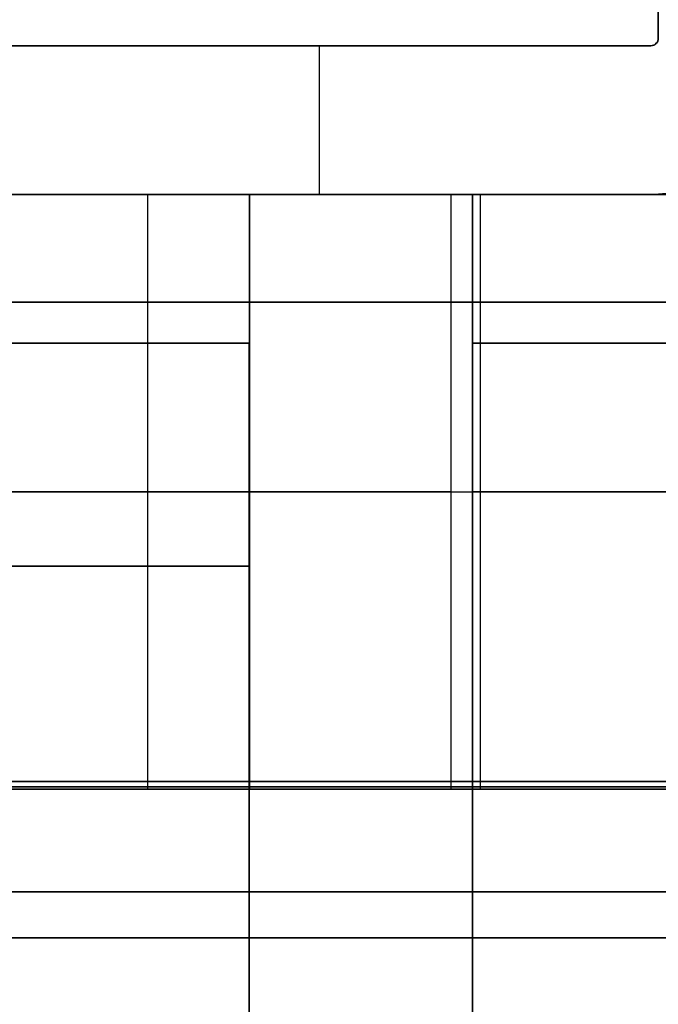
# Model space of a CAD drawing. Header units: millimetres. Extents: x -635 to 635, y -7 to 710.
# Tile 21 of 26: x 4 to 13, y 660 to 673. Entities that reach past the tile are written whole.
import ezdxf

# ---------------------------------------------------------------- set-up
doc = ezdxf.new("R2010")
doc.units = ezdxf.units.MM
doc.header["$MEASUREMENT"] = 0
for name, color, linetype in [('IGES LEVEL 10', 7, 'Continuous'), ('IGES LEVEL 13', 7, 'Continuous'), ('IGES LEVEL 3', 7, 'Continuous'), ('IGES LEVEL 8', 7, 'Continuous')]:
    doc.layers.add(name, color=color, linetype=linetype)

msp = doc.modelspace()

# ---------------------------------------------------------------- linework, layer by layer
at = {"layer": 'IGES LEVEL 10', "color": 253, "extrusion": (0, 1, 0)}
for centre, radius in [((0, 0, 669.55), 495), ((0, 0, 669.55), 477), ((0, 0, 669.55), 493), ((0, 0, 669.55), 475), ((0, 0, 663.1), 495), ((0, 0, 663.1), 495), ((0, 0, 663.1), 475), ((0, 0, 663.1), 477), ((0, 0, 663.1), 477), ((0, 0, 663.1), 493), ((0, 0, 663.1), 493), ((0, 0, 663.1), 475), ((0, 0, 663), 477.1), ((0, 0, 663), 492.9), ((0, 0, 663), 477.1), ((0, 0, 663), 492.9), ((0, 0, 661), 477.1), ((0, 0, 661), 492.9), ((0, 0, 661), 492.9), ((0, 0, 661), 477.1)]:
    msp.add_arc(centre, radius, 90, 270, dxfattribs=at)
at = {"layer": 'IGES LEVEL 10', "extrusion": (0, 1, 0)}
for centre, radius in [((0, 0, 663.1), 495), ((0, 0, 663.1), 477), ((0, 0, 663.1), 493), ((0, 0, 663.1), 475), ((0, 0, 663), 477.1), ((0, 0, 663), 492.9), ((0, 0, 661), 492.9), ((0, 0, 661), 477.1)]:
    msp.add_arc(centre, radius, 90, 270, dxfattribs=at)
at = {"layer": 'IGES LEVEL 10', "color": 253}
for points in [[(0, 663.029, -477.029), (954.059, 663.029, -477.029), (954.059, 663.029, 477.029), (0, 663.029, 477.029)], [(0, 663.029, -492.971), (985.941, 663.029, -492.971), (985.941, 663.029, 492.971), (0, 663.029, 492.971)], [(0, 661.615, -494.385), (988.77, 661.615, -494.385), (988.77, 661.615, 494.385), (0, 661.615, 494.385)], [(0, 661.615, -475.615), (951.23, 661.615, -475.615), (951.23, 661.615, 475.615), (0, 661.615, 475.615)]]:
    msp.add_rational_spline(points, [0.816490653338, 0.272163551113, 0.272163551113, 0.816490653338], degree=3, dxfattribs=at)
at = {"layer": 'IGES LEVEL 13', "color": 253}
for radius in [0.1, 2.1]:
    msp.add_arc((12.9, 673.1), radius, 270, 360, dxfattribs=at)
at = {"layer": 'IGES LEVEL 13', "extrusion": (0, 1, 0)}
for centre, start, end in [((0, 0, 673), 88.44378, 91.55622), ((0, 0, 673), 268.44378, 270), ((0, 0, 671), 88.44378, 91.55622), ((0, 0, 671), 268.44378, 270)]:
    msp.add_arc(centre, 475, start, end, dxfattribs=at)
at = {"layer": 'IGES LEVEL 13', "color": 253, "extrusion": (0, 1, 0)}
for centre, start, end in [((0, 0, 673), 88.44378, 91.55622), ((0, 0, 673), 88.44378, 91.55622), ((0, 0, 673), 268.44378, 270), ((0, 0, 673), 268.44378, 270), ((0, 0, 671), 88.44378, 91.55622), ((0, 0, 671), 88.44378, 91.55622), ((0, 0, 671), 268.44378, 270), ((0, 0, 671), 268.44378, 270)]:
    msp.add_arc(centre, 475, start, end, dxfattribs=at)
at = {"layer": 'IGES LEVEL 13'}
for points in [[(13, 688.9, 474.822), (13, 681, 474.822), (13, 673.1, 474.822)], [(13, 673.1, -474.822), (13, 681, -474.822), (13, 688.9, -474.822)], [(13, 673.1, -474.822), (13, 673.1), (13, 673.1, 474.822)], [(12.9, 673, 474.825), (12.9, 673), (12.9, 673, -474.825)], [(12.9, 671, 474.825), (12.9, 671), (12.9, 671, -474.825)]]:
    msp.add_open_spline(points, degree=2, dxfattribs=at)
at = {"layer": 'IGES LEVEL 13', "color": 253}
for points in [[(13, 673.1, 474.822), (13, 681, 474.822), (13, 688.9, 474.822)], [(13, 688.9, -474.822), (13, 681, -474.822), (13, 673.1, -474.822)], [(13, 673.1), (13, 681), (13, 688.9)], [(13, 688.9, 474.822), (13, 681, 474.822), (13, 673.1, 474.822)], [(13, 673.1, -474.822), (13, 681, -474.822), (13, 688.9, -474.822)], [(12.963, 673.023, -474.823), (12.963, 673.023), (12.963, 673.023, 474.823)], [(13, 673.1, -474.822), (13, 673.1), (13, 673.1, 474.822)], [(13, 673.1, -474.822), (13, 673.1), (13, 673.1, 474.822)], [(-12.9, 673), (0, 673), (12.9, 673)], [(8.438, 673, -474.925), (8.438, 672, -474.925), (8.438, 671, -474.925)], [(12.9, 673, 474.825), (12.9, 673), (12.9, 673, -474.825)], [(12.9, 673, 474.825), (12.9, 673), (12.9, 673, -474.825)], [(-12.9, 671), (0, 671), (12.9, 671)], [(12.9, 671, 474.825), (12.9, 671), (12.9, 671, -474.825)], [(12.9, 671, 474.825), (12.9, 671), (12.9, 671, -474.825)]]:
    msp.add_open_spline(points, degree=2, dxfattribs=at)
at = {"layer": 'IGES LEVEL 13'}
for points, knots in [([(13, 673.1, 474.822), (13, 673.093, 474.822), (12.999, 673.086, 474.822), (12.998, 673.079, 474.822), (12.995, 673.068, 474.822), (12.991, 673.057, 474.822), (12.985, 673.048, 474.822), (12.98, 673.038, 474.823), (12.972, 673.03, 474.823), (12.963, 673.023, 474.823), (12.955, 673.016, 474.823), (12.945, 673.01, 474.824), (12.934, 673.006, 474.824), (12.924, 673.002, 474.824), (12.912, 673, 474.824), (12.901, 673, 474.825), (12.901, 673, 474.825), (12.9, 673, 474.825), (12.9, 673, 474.825)], [0, 0, 0, 0, 0.0000210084, 0.0000210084, 0.0000210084, 0.000054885, 0.000054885, 0.000054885, 0.0000887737, 0.0000887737, 0.0000887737, 0.00012267, 0.00012267, 0.00012267, 0.0001565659, 0.0001565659, 0.0001565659, 0.0001576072, 0.0001576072, 0.0001576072, 0.0001576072]), ([(12.9, 673, -474.825), (12.907, 673, -474.825), (12.915, 673.001, -474.824), (12.922, 673.002, -474.824), (12.933, 673.005, -474.824), (12.944, 673.009, -474.824), (12.953, 673.015, -474.823), (12.963, 673.021, -474.823), (12.971, 673.029, -474.823), (12.978, 673.038, -474.823), (12.985, 673.046, -474.822), (12.991, 673.056, -474.822), (12.994, 673.067, -474.822), (12.998, 673.077, -474.822), (13, 673.089, -474.822), (13, 673.1, -474.822)], [0.0004730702, 0.0004730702, 0.0004730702, 0.0004730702, 0.0004953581, 0.0004953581, 0.0004953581, 0.0005292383, 0.0005292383, 0.0005292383, 0.0005631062, 0.0005631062, 0.0005631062, 0.0005969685, 0.0005969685, 0.0005969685, 0.0006308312, 0.0006308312, 0.0006308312, 0.0006308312]), ([(15, 673.1, 474.763), (15, 672.545, 474.763), (14.772, 672.002, 474.77), (13.997, 671.227, 474.794), (13.454, 671, 474.81), (12.9, 671, 474.825)], [0, 0, 0, 0, 0.5, 0.5, 1, 1, 1, 1]), ([(12.9, 671, -474.825), (13.448, 671, -474.81), (13.996, 671.227, -474.794), (14.772, 672.002, -474.77), (15, 672.545, -474.763), (15, 673.1, -474.763)], [0, 0, 0, 0, 0.5, 0.5, 1, 1, 1, 1])]:
    msp.add_open_spline(points, degree=3, knots=knots, dxfattribs=at)
at = {"layer": 'IGES LEVEL 13', "color": 253}
for points, knots in [([(13, 673.1, 474.822), (13, 673.093, 474.822), (12.999, 673.086, 474.822), (12.998, 673.079, 474.822), (12.995, 673.068, 474.822), (12.991, 673.057, 474.822), (12.985, 673.048, 474.822), (12.98, 673.038, 474.823), (12.972, 673.03, 474.823), (12.963, 673.023, 474.823), (12.955, 673.016, 474.823), (12.945, 673.01, 474.824), (12.934, 673.006, 474.824), (12.924, 673.002, 474.824), (12.912, 673, 474.824), (12.901, 673, 474.825), (12.901, 673, 474.825), (12.9, 673, 474.825), (12.9, 673, 474.825)], [0, 0, 0, 0, 0.0000210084, 0.0000210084, 0.0000210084, 0.000054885, 0.000054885, 0.000054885, 0.0000887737, 0.0000887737, 0.0000887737, 0.00012267, 0.00012267, 0.00012267, 0.0001565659, 0.0001565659, 0.0001565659, 0.0001576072, 0.0001576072, 0.0001576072, 0.0001576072]), ([(12.9, 673, -474.825), (12.907, 673, -474.825), (12.915, 673.001, -474.824), (12.922, 673.002, -474.824), (12.933, 673.005, -474.824), (12.944, 673.009, -474.824), (12.953, 673.015, -474.823), (12.963, 673.021, -474.823), (12.971, 673.029, -474.823), (12.978, 673.038, -474.823), (12.985, 673.046, -474.822), (12.991, 673.056, -474.822), (12.994, 673.067, -474.822), (12.998, 673.077, -474.822), (13, 673.089, -474.822), (13, 673.1, -474.822)], [1.0001576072, 1.0001576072, 1.0001576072, 1.0001576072, 1.0001798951, 1.0001798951, 1.0001798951, 1.0002137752, 1.0002137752, 1.0002137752, 1.0002476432, 1.0002476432, 1.0002476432, 1.0002815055, 1.0002815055, 1.0002815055, 1.0003153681, 1.0003153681, 1.0003153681, 1.0003153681]), ([(12.9, 671, 474.825), (13.454, 671, 474.81), (13.997, 671.227, 474.794), (14.772, 672.002, 474.77), (15, 672.545, 474.763), (15, 673.1, 474.763)], [0.0543225, 0.0543225, 0.0543225, 0.0543225, 0.5543225, 0.5543225, 1.0543225, 1.0543225, 1.0543225, 1.0543225]), ([(13, 673.1, 474.822), (13, 673.093, 474.822), (12.999, 673.086, 474.822), (12.998, 673.079, 474.822), (12.995, 673.068, 474.822), (12.991, 673.057, 474.822), (12.985, 673.048, 474.822), (12.98, 673.038, 474.823), (12.972, 673.03, 474.823), (12.963, 673.023, 474.823), (12.955, 673.016, 474.823), (12.945, 673.01, 474.824), (12.934, 673.006, 474.824), (12.924, 673.002, 474.824), (12.912, 673, 474.824), (12.901, 673, 474.825), (12.901, 673, 474.825), (12.9, 673, 474.825), (12.9, 673, 474.825)], [0, 0, 0, 0, 0.0000210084, 0.0000210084, 0.0000210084, 0.000054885, 0.000054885, 0.000054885, 0.0000887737, 0.0000887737, 0.0000887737, 0.00012267, 0.00012267, 0.00012267, 0.0001565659, 0.0001565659, 0.0001565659, 0.0001576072, 0.0001576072, 0.0001576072, 0.0001576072]), ([(15, 673.1, -474.763), (15, 672.545, -474.763), (14.772, 672.002, -474.77), (13.996, 671.227, -474.794), (13.448, 671, -474.81), (12.9, 671, -474.825)], [3.0271612, 3.0271612, 3.0271612, 3.0271612, 3.5271612, 3.5271612, 4.0271612, 4.0271612, 4.0271612, 4.0271612]), ([(12.9, 673, -474.825), (12.907, 673, -474.825), (12.915, 673.001, -474.824), (12.922, 673.002, -474.824), (12.933, 673.005, -474.824), (12.944, 673.009, -474.824), (12.953, 673.015, -474.823), (12.963, 673.021, -474.823), (12.971, 673.029, -474.823), (12.978, 673.038, -474.823), (12.985, 673.046, -474.822), (12.991, 673.056, -474.822), (12.994, 673.067, -474.822), (12.998, 673.077, -474.822), (13, 673.089, -474.822), (13, 673.1, -474.822)], [5.0814837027, 5.0814837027, 5.0814837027, 5.0814837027, 5.0815059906, 5.0815059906, 5.0815059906, 5.0815398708, 5.0815398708, 5.0815398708, 5.0815737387, 5.0815737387, 5.0815737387, 5.081607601, 5.081607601, 5.081607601, 5.0816414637, 5.0816414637, 5.0816414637, 5.0816414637]), ([(12.9, 671, -474.825), (13.448, 671, -474.81), (13.996, 671.227, -474.794), (14.772, 672.002, -474.77), (15, 672.545, -474.763), (15, 673.1, -474.763)], [0, 0, 0, 0, 0.5, 0.5, 1, 1, 1, 1]), ([(15, 673.1, 474.763), (15, 672.545, 474.763), (14.772, 672.002, 474.77), (13.997, 671.227, 474.794), (13.454, 671, 474.81), (12.9, 671, 474.825)], [2, 2, 2, 2, 2.5, 2.5, 3, 3, 3, 3])]:
    msp.add_open_spline(points, degree=3, knots=knots, dxfattribs=at)
at = {"layer": 'IGES LEVEL 3'}
for points in [[(-7.5, 669, -50.583), (0, 669, -50.583), (7.5, 669, -50.583)], [(-7.5, 669, -10.5), (0, 669, -10.5), (7.5, 669, -10.5)], [(7.5, 669, 50.583), (0, 669, 50.583), (-7.5, 669, 50.583)], [(7.5, 669, 10.5), (0, 669, 10.5), (-7.5, 669, 10.5)], [(7.5, 663, -50.583), (7.5, 666, -50.583), (7.5, 669, -50.583)], [(7.5, 669, -50.583), (7.5, 669, -30.542), (7.5, 669, -10.5)], [(7.5, 669, -10.5), (7.5, 338.5, -10.5), (7.5, 8, -10.5)], [(7.5, 669, 50.583), (7.5, 666, 50.583), (7.5, 663, 50.583)], [(7.5, 669, 10.5), (7.5, 669, 30.542), (7.5, 669, 50.583)], [(7.5, 8, 10.5), (7.5, 338.5, 10.5), (7.5, 669, 10.5)], [(50.583, 669, 7.5), (30.542, 669, 7.5), (10.5, 669, 7.5)], [(10.5, 669, -7.5), (30.542, 669, -7.5), (50.583, 669, -7.5)], [(10.5, 669, 7.5), (10.5, 338.5, 7.5), (10.5, 8, 7.5)], [(10.5, 669, -7.5), (10.5, 669), (10.5, 669, 7.5)], [(10.5, 8, -7.5), (10.5, 338.5, -7.5), (10.5, 669, -7.5)], [(-7.5, 663, -55.583), (0, 663, -55.583), (7.5, 663, -55.583)], [(-7.5, 663, -50.583), (0, 663, -50.583), (7.5, 663, -50.583)], [(7.5, 663, 55.583), (0, 663, 55.583), (-7.5, 663, 55.583)], [(7.5, 663, 50.583), (0, 663, 50.583), (-7.5, 663, 50.583)], [(7.5, 84.273, -40.429), (7.5, 373.636, -48.006), (7.5, 663, -55.583)], [(7.5, 663, -55.583), (7.5, 663, -53.083), (7.5, 663, -50.583)], [(7.5, 663, 55.583), (7.5, 373.636, 48.006), (7.5, 84.273, 40.429)], [(7.5, 663, 50.583), (7.5, 663, 53.083), (7.5, 663, 55.583)]]:
    msp.add_open_spline(points, degree=2, dxfattribs=at)
at = {"layer": 'IGES LEVEL 3', "color": 253}
for points in [[(7.5, 669, -50.583), (0, 669, -50.583), (-7.5, 669, -50.583)], [(-7.5, 669, -50.583), (0, 669, -50.583), (7.5, 669, -50.583)], [(7.5, 669, -10.5), (0, 669, -10.5), (-7.5, 669, -10.5)], [(-7.5, 669, -30.542), (0, 669, -30.542), (7.5, 669, -30.542)], [(-7.5, 669, -10.5), (0, 669, -10.5), (7.5, 669, -10.5)], [(-7.5, 669, 50.583), (0, 669, 50.583), (7.5, 669, 50.583)], [(7.5, 669, 50.583), (0, 669, 50.583), (-7.5, 669, 50.583)], [(-7.5, 669, 10.5), (0, 669, 10.5), (7.5, 669, 10.5)], [(7.5, 669, 30.542), (0, 669, 30.542), (-7.5, 669, 30.542)], [(7.5, 669, 10.5), (0, 669, 10.5), (-7.5, 669, 10.5)], [(7.5, 8, -10.5), (7.5, 338.5, -10.5), (7.5, 669, -10.5)], [(7.5, 669, -10.5), (7.5, 669, -30.542), (7.5, 669, -50.583)], [(7.5, 669, -50.583), (7.5, 666, -50.583), (7.5, 663, -50.583)], [(7.5, 663, -50.583), (7.5, 666, -50.583), (7.5, 669, -50.583)], [(7.5, 669, -50.583), (7.5, 669, -30.542), (7.5, 669, -10.5)], [(7.5, 669, -10.5), (7.5, 338.5, -10.5), (7.5, 8, -10.5)], [(7.5, 8, 10.5), (7.5, 338.5, 10.5), (7.5, 669, 10.5)], [(7.5, 669, 10.5), (7.5, 669, 30.542), (7.5, 669, 50.583)], [(7.5, 669, 50.583), (7.5, 666, 50.583), (7.5, 663, 50.583)], [(7.5, 669, 50.583), (7.5, 666, 50.583), (7.5, 663, 50.583)], [(7.5, 669, 10.5), (7.5, 669, 30.542), (7.5, 669, 50.583)], [(7.5, 8, 10.5), (7.5, 338.5, 10.5), (7.5, 669, 10.5)], [(10.5, 8, 7.5), (10.5, 338.5, 7.5), (10.5, 669, 7.5)], [(10.5, 669, 7.5), (30.542, 669, 7.5), (50.583, 669, 7.5)], [(10.5, 8, -7.5), (10.5, 338.5, -7.5), (10.5, 669, -7.5)], [(10.5, 669, -7.5), (30.542, 669, -7.5), (50.583, 669, -7.5)], [(50.583, 669, 7.5), (30.542, 669, 7.5), (10.5, 669, 7.5)], [(10.5, 669, 7.5), (10.5, 669), (10.5, 669, -7.5)], [(10.5, 669, -7.5), (30.542, 669, -7.5), (50.583, 669, -7.5)], [(50.583, 669), (30.542, 669), (10.5, 669)], [(10.5, 8, -7.5), (10.5, 338.5, -7.5), (10.5, 669, -7.5)], [(10.5, 669, -7.5), (10.5, 669), (10.5, 669, 7.5)], [(10.5, 669, 7.5), (10.5, 338.5, 7.5), (10.5, 8, 7.5)], [(10.5, 8), (10.5, 338.5), (10.5, 669)], [(-7.5, 666, -50.583), (0, 666, -50.583), (7.5, 666, -50.583)], [(7.5, 666, 50.583), (0, 666, 50.583), (-7.5, 666, 50.583)], [(7.5, 663, -55.583), (0, 663, -55.583), (-7.5, 663, -55.583)], [(-7.5, 663, -55.583), (0, 663, -55.583), (7.5, 663, -55.583)], [(7.5, 663, -50.583), (0, 663, -50.583), (-7.5, 663, -50.583)], [(-7.5, 663, -53.083), (0, 663, -53.083), (7.5, 663, -53.083)], [(-7.5, 663, -50.583), (0, 663, -50.583), (7.5, 663, -50.583)], [(-7.5, 663, 55.583), (0, 663, 55.583), (7.5, 663, 55.583)], [(7.5, 663, 55.583), (0, 663, 55.583), (-7.5, 663, 55.583)], [(-7.5, 663, 50.583), (0, 663, 50.583), (7.5, 663, 50.583)], [(7.5, 663, 53.083), (0, 663, 53.083), (-7.5, 663, 53.083)], [(7.5, 663, 50.583), (0, 663, 50.583), (-7.5, 663, 50.583)], [(7.5, 663, -50.583), (7.5, 663, -53.083), (7.5, 663, -55.583)], [(7.5, 663, -55.583), (7.5, 373.636, -48.006), (7.5, 84.273, -40.429)], [(7.5, 84.273, -40.429), (7.5, 373.636, -48.006), (7.5, 663, -55.583)], [(7.5, 663, -55.583), (7.5, 663, -53.083), (7.5, 663, -50.583)], [(7.5, 663, 50.583), (7.5, 663, 53.083), (7.5, 663, 55.583)], [(7.5, 663, 55.583), (7.5, 373.636, 48.006), (7.5, 84.273, 40.429)], [(7.5, 663, 55.583), (7.5, 373.636, 48.006), (7.5, 84.273, 40.429)], [(7.5, 663, 50.583), (7.5, 663, 53.083), (7.5, 663, 55.583)]]:
    msp.add_open_spline(points, degree=2, dxfattribs=at)
at = {"layer": 'IGES LEVEL 8', "extrusion": (0, 1, 0)}
for centre, start, end in [((0, 190.9, 671), 45.1017, 135), ((0, -190.9, 671), 227.1069, 270), ((0, 190.9, 663), 45.1017, 135), ((0, -190.9, 663), 227.1069, 270)]:
    msp.add_arc(centre, 15, start, end, dxfattribs=at)
at = {"layer": 'IGES LEVEL 8', "color": 253, "extrusion": (0, 1, 0)}
for centre, start, end in [((0, 190.9, 671), 45.1017, 135), ((0, 190.9, 671), 45.1017, 135), ((0, -190.9, 671), 227.1069, 270), ((0, -190.9, 671), 227.1069, 270), ((0, 190.9, 667), 45.1017, 135), ((0, -190.9, 667), 227.1069, 270), ((0, 190.9, 663), 45.1017, 135), ((0, 190.9, 663), 45.1017, 135), ((0, -190.9, 663), 227.1069, 270), ((0, -190.9, 663), 227.1069, 270)]:
    msp.add_arc(centre, 15, start, end, dxfattribs=at)
at = {"layer": 'IGES LEVEL 8', "color": 253}
for points in [[(-10.5, 671), (0.001, 671), (10.502, 671)], [(-7.499, 671, 50.584), (0.001, 671, 50.584), (7.501, 671, 50.584)], [(7.501, 671, 10.501), (0.001, 671, 10.501), (-7.499, 671, 10.501)], [(7.501, 671, -50.584), (0.001, 671, -50.584), (-7.499, 671, -50.584)], [(-7.499, 671, -10.501), (0.001, 671, -10.501), (7.501, 671, -10.501)], [(7.501, 671, -10.501), (0.001, 671, -10.501), (-7.499, 671, -10.501)], [(-7.499, 671, -50.584), (0.001, 671, -50.584), (7.501, 671, -50.584)], [(-7.499, 671, 10.501), (0.001, 671, 10.501), (7.501, 671, 10.501)], [(7.501, 671, 50.584), (0.001, 671, 50.584), (-7.499, 671, 50.584)], [(6.132, 671, -204.59), (6.132, 667, -204.59), (6.132, 663, -204.59)], [(7.501, 663, 50.584), (7.501, 667, 50.584), (7.501, 671, 50.584)], [(7.501, 671, 50.584), (7.501, 671, 30.543), (7.501, 671, 10.501)], [(7.501, 671, 10.501), (7.501, 667, 10.501), (7.501, 663, 10.501)], [(7.501, 663, 30.543), (7.501, 667, 30.543), (7.501, 671, 30.543)], [(7.501, 671, 50.584), (7.501, 667, 50.584), (7.501, 663, 50.584)], [(7.501, 663, 10.501), (7.501, 667, 10.501), (7.501, 671, 10.501)], [(7.501, 663, -50.584), (7.501, 667, -50.584), (7.501, 671, -50.584)], [(7.501, 663, -10.501), (7.501, 667, -10.501), (7.501, 671, -10.501)], [(7.501, 671, -10.501), (7.501, 671, -30.543), (7.501, 671, -50.584)], [(7.501, 671, -50.584), (7.501, 667, -50.584), (7.501, 663, -50.584)], [(7.501, 663, -30.543), (7.501, 667, -30.543), (7.501, 671, -30.543)], [(7.501, 671, -10.501), (7.501, 667, -10.501), (7.501, 663, -10.501)], [(7.501, 671, -50.584), (7.501, 671, -30.543), (7.501, 671, -10.501)], [(7.501, 671, 10.501), (7.501, 671, 30.543), (7.501, 671, 50.584)], [(10.21, 671, -201.889), (10.21, 667, -201.889), (10.21, 663, -201.889)], [(201.135, 671, -10.978), (105.672, 671, -106.433), (10.21, 671, -201.889)], [(10.21, 671, -201.889), (10.21, 667, -201.889), (10.21, 663, -201.889)], [(201.135, 671, -10.978), (105.672, 671, -106.433), (10.21, 671, -201.889)], [(50.585, 671, -7.5), (30.544, 671, -7.5), (10.502, 671, -7.5)], [(10.502, 671, -7.5), (10.502, 667, -7.5), (10.502, 663, -7.5)], [(10.502, 663, 7.5), (10.502, 667, 7.5), (10.502, 671, 7.5)], [(10.502, 671, 7.5), (30.544, 671, 7.5), (50.585, 671, 7.5)], [(10.502, 663, -7.5), (10.502, 667, -7.5), (10.502, 671, -7.5)], [(10.502, 671, -7.5), (10.502, 671), (10.502, 671, 7.5)], [(10.502, 671, 7.5), (10.502, 667, 7.5), (10.502, 663, 7.5)], [(10.502, 663), (10.502, 667), (10.502, 671)], [(50.585, 671, 7.5), (30.544, 671, 7.5), (10.502, 671, 7.5)], [(10.502, 671, 7.5), (10.502, 671), (10.502, 671, -7.5)], [(10.502, 671, -7.5), (30.544, 671, -7.5), (50.585, 671, -7.5)], [(10.607, 663, 201.507), (10.607, 667, 201.507), (10.607, 671, 201.507)], [(10.607, 671, 201.507), (106.245, 671, 105.868), (201.882, 671, 10.23)], [(10.607, 663, 201.507), (10.607, 667, 201.507), (10.607, 671, 201.507)], [(10.607, 671, 201.507), (106.245, 671, 105.868), (201.882, 671, 10.23)], [(7.501, 667, 50.584), (0.001, 667, 50.584), (-7.499, 667, 50.584)], [(-7.499, 667, 10.501), (0.001, 667, 10.501), (7.501, 667, 10.501)], [(-7.499, 667, -50.584), (0.001, 667, -50.584), (7.501, 667, -50.584)], [(7.501, 667, -10.501), (0.001, 667, -10.501), (-7.499, 667, -10.501)], [(7.501, 667, 10.501), (7.501, 667, 30.543), (7.501, 667, 50.584)], [(7.501, 667, -50.584), (7.501, 667, -30.543), (7.501, 667, -10.501)], [(10.21, 667, -201.889), (105.672, 667, -106.433), (201.135, 667, -10.978)], [(10.502, 667, -7.5), (30.544, 667, -7.5), (50.585, 667, -7.5)], [(50.585, 667, 7.5), (30.544, 667, 7.5), (10.502, 667, 7.5)], [(10.502, 667, 7.5), (10.502, 667), (10.502, 667, -7.5)], [(201.882, 667, 10.23), (106.245, 667, 105.868), (10.607, 667, 201.507)], [(-10.5, 663), (0.001, 663), (10.502, 663)], [(7.501, 663, 50.584), (0.001, 663, 50.584), (-7.499, 663, 50.584)], [(-7.499, 663, 10.501), (0.001, 663, 10.501), (7.501, 663, 10.501)], [(-7.499, 663, -50.584), (0.001, 663, -50.584), (7.501, 663, -50.584)], [(7.501, 663, -10.501), (0.001, 663, -10.501), (-7.499, 663, -10.501)], [(-7.499, 663, -50.584), (0.001, 663, -50.584), (7.501, 663, -50.584)], [(7.501, 663, -10.501), (0.001, 663, -10.501), (-7.499, 663, -10.501)], [(7.501, 663, 50.584), (0.001, 663, 50.584), (-7.499, 663, 50.584)], [(-7.499, 663, 10.501), (0.001, 663, 10.501), (7.501, 663, 10.501)], [(7.501, 663, 10.501), (7.501, 663, 30.543), (7.501, 663, 50.584)], [(7.501, 663, -50.584), (7.501, 663, -30.543), (7.501, 663, -10.501)], [(7.501, 663, -50.584), (7.501, 663, -30.543), (7.501, 663, -10.501)], [(7.501, 663, 10.501), (7.501, 663, 30.543), (7.501, 663, 50.584)], [(10.21, 663, -201.889), (105.672, 663, -106.433), (201.135, 663, -10.978)], [(201.135, 663, -10.978), (105.672, 663, -106.433), (10.21, 663, -201.889)], [(10.502, 663, -7.5), (30.544, 663, -7.5), (50.585, 663, -7.5)], [(50.585, 663, 7.5), (30.544, 663, 7.5), (10.502, 663, 7.5)], [(10.502, 663, 7.5), (10.502, 663), (10.502, 663, -7.5)], [(10.502, 663, -7.5), (30.544, 663, -7.5), (50.585, 663, -7.5)], [(50.585, 663, 7.5), (30.544, 663, 7.5), (10.502, 663, 7.5)], [(10.502, 663, 7.5), (10.502, 663), (10.502, 663, -7.5)], [(201.882, 663, 10.23), (106.245, 663, 105.868), (10.607, 663, 201.507)], [(10.607, 663, 201.507), (106.245, 663, 105.868), (201.882, 663, 10.23)]]:
    msp.add_open_spline(points, degree=2, dxfattribs=at)
at = {"layer": 'IGES LEVEL 8'}
for points in [[(7.501, 671, 50.584), (0.001, 671, 50.584), (-7.499, 671, 50.584)], [(-7.499, 671, 10.501), (0.001, 671, 10.501), (7.501, 671, 10.501)], [(-7.499, 671, -50.584), (0.001, 671, -50.584), (7.501, 671, -50.584)], [(7.501, 671, -10.501), (0.001, 671, -10.501), (-7.499, 671, -10.501)], [(7.501, 671, 50.584), (7.501, 667, 50.584), (7.501, 663, 50.584)], [(7.501, 663, 10.501), (7.501, 667, 10.501), (7.501, 671, 10.501)], [(7.501, 671, -50.584), (7.501, 667, -50.584), (7.501, 663, -50.584)], [(7.501, 671, -10.501), (7.501, 667, -10.501), (7.501, 663, -10.501)], [(7.501, 671, 10.501), (7.501, 671, 30.543), (7.501, 671, 50.584)], [(7.501, 671, -50.584), (7.501, 671, -30.543), (7.501, 671, -10.501)], [(10.21, 671, -201.889), (10.21, 667, -201.889), (10.21, 663, -201.889)], [(201.135, 671, -10.978), (105.672, 671, -106.433), (10.21, 671, -201.889)], [(10.502, 671, 7.5), (10.502, 667, 7.5), (10.502, 663, 7.5)], [(10.502, 663, -7.5), (10.502, 667, -7.5), (10.502, 671, -7.5)], [(10.502, 671, -7.5), (30.544, 671, -7.5), (50.585, 671, -7.5)], [(10.502, 671, 7.5), (10.502, 671), (10.502, 671, -7.5)], [(50.585, 671, 7.5), (30.544, 671, 7.5), (10.502, 671, 7.5)], [(10.607, 663, 201.507), (10.607, 667, 201.507), (10.607, 671, 201.507)], [(10.607, 671, 201.507), (106.245, 671, 105.868), (201.882, 671, 10.23)], [(-7.499, 663, 10.501), (0.001, 663, 10.501), (7.501, 663, 10.501)], [(7.501, 663, 50.584), (0.001, 663, 50.584), (-7.499, 663, 50.584)], [(7.501, 663, -10.501), (0.001, 663, -10.501), (-7.499, 663, -10.501)], [(-7.499, 663, -50.584), (0.001, 663, -50.584), (7.501, 663, -50.584)], [(7.501, 663, 10.501), (7.501, 663, 30.543), (7.501, 663, 50.584)], [(7.501, 663, -50.584), (7.501, 663, -30.543), (7.501, 663, -10.501)], [(201.135, 663, -10.978), (105.672, 663, -106.433), (10.21, 663, -201.889)], [(10.502, 663, 7.5), (10.502, 663), (10.502, 663, -7.5)], [(50.585, 663, 7.5), (30.544, 663, 7.5), (10.502, 663, 7.5)], [(10.502, 663, -7.5), (30.544, 663, -7.5), (50.585, 663, -7.5)], [(10.607, 663, 201.507), (106.245, 663, 105.868), (201.882, 663, 10.23)]]:
    msp.add_open_spline(points, degree=2, dxfattribs=at)

doc.saveas('drawing.dxf')
